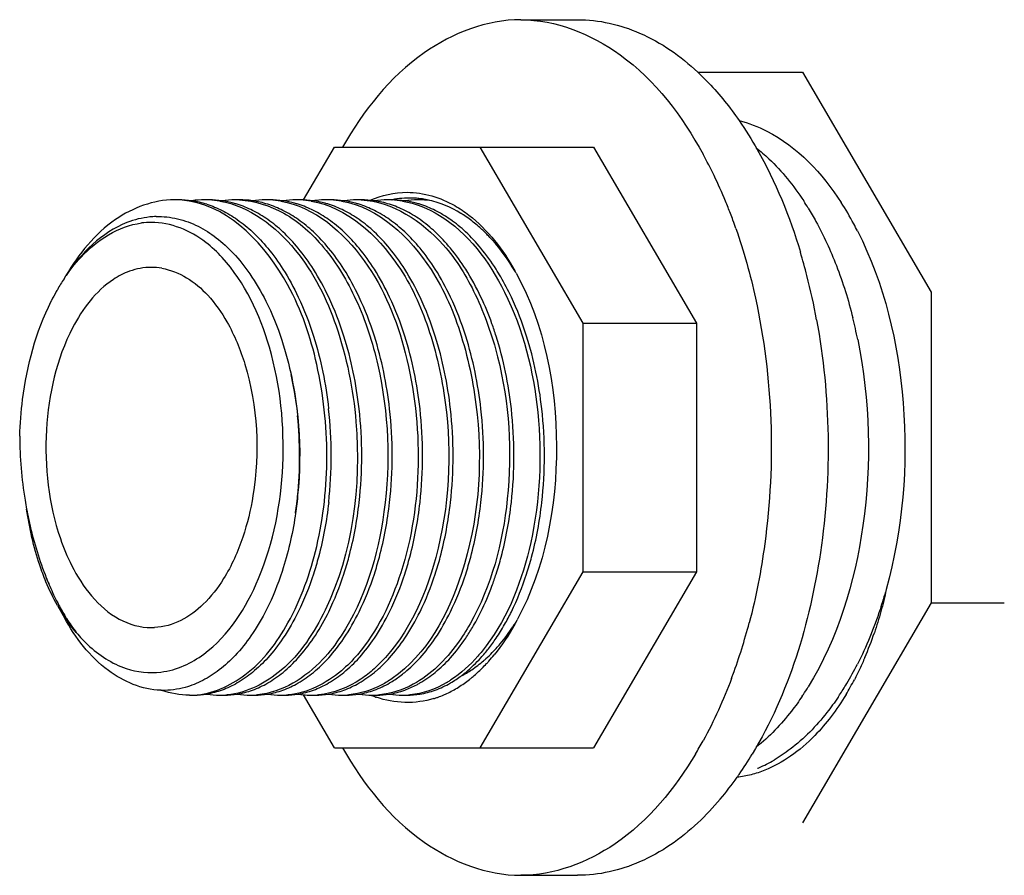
# Model space of a CAD drawing. Header units: millimetres. Extents: x 0 to 297, y 0 to 210.
# Tile 22 of 27: x 196.509 to 197.034, y 176.586 to 177.042. Entities that reach past the tile are written whole.
import ezdxf

# ---------------------------------------------------------------- set-up
doc = ezdxf.new("R2010")
doc.units = ezdxf.units.MM
doc.header["$LTSCALE"] = 16.335
doc.layers.get('0').update_dxf_attribs({"linetype": 'CONTINUOUS'})
doc.layers.add('AXES_REF', color=7, linetype='CONTINUOUS')

msp = doc.modelspace()

# ---------------------------------------------------------------- linework, layer by layer
at = {"color": 7, "linetype": 'Continuous'}
for p, q in [((196.8704973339, 177.0141068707), (196.9263172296, 177.0141067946)), ((196.9263172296, 177.0141067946), (196.9948615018, 176.8969494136)), ((196.660451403, 176.946032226), (196.6768768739, 176.9741069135)), ((196.6768768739, 176.9741069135), (196.8149797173, 176.9741068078)), ((196.7544259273, 176.9741068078), (196.809261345, 176.880380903)), ((196.8149797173, 176.9741068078), (196.8698151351, 176.880380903)), ((196.7074731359, 176.9461083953), (196.7076320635, 176.9461399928)), ((196.7074758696, 176.9460695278), (196.7076348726, 176.946099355)), ((196.7444877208, 176.9387812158), (196.7443363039, 176.9388826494)), ((196.7444892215, 176.9387881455), (196.7443363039, 176.9388826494)), ((196.7456062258, 176.9380319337), (196.7455544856, 176.9380665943)), ((196.7456156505, 176.9380734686), (196.7455636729, 176.938107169)), ((196.9948615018, 176.8969494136), (196.9948614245, 176.7312639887)), ((196.809261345, 176.880380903), (196.8092612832, 176.7478325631)), ((196.809261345, 176.880380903), (196.8698151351, 176.880380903)), ((196.8698151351, 176.880380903), (196.8698150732, 176.7478325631)), ((196.8092612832, 176.7478325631), (196.7544257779, 176.6541068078)), ((196.8092612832, 176.7478325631), (196.8698150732, 176.7478325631)), ((196.8698150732, 176.7478325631), (196.814979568, 176.6541068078)), ((196.9948614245, 176.7312639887), (196.9263170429, 176.6141067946)), ((196.9948614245, 176.7312639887), (197.0337888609, 176.7312639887)), ((196.5293423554, 176.7299635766), (196.5330474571, 176.7233662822)), ((196.6768767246, 176.6541069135), (196.660365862, 176.6823276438)), ((196.6768767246, 176.6541069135), (196.814979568, 176.6541068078))]:
    msp.add_line(p, q, dxfattribs=at)
for centre, radius, start, end in [((196.5915728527, 176.8978502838), 0.04825645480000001, 87.20206831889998, 90.0032447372), ((196.5915704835, 176.8977984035), 0.0483083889, 86.42941120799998, 87.2022653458), ((196.5939099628, 176.8974176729), 0.0486891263, 81.6425770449, 89.97589545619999), ((196.5915186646, 176.8971739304), 0.0489348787, 80.46641108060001, 86.41439231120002), ((196.6078086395, 176.897478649), 0.0486282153, 90.0220219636, 98.06716998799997), ((196.6077888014, 176.8979240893), 0.0481827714, 87.1951106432, 89.9986354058), ((196.607735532, 176.8971328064), 0.0489757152, 80.4033900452, 87.178165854), ((196.610130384, 176.8974709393), 0.0486359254, 81.81513981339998, 89.976567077), ((196.6240295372, 176.8974594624), 0.0486474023, 90.02334712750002, 98.24866495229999), ((196.6240085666, 176.8979240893), 0.0481827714, 87.1951106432, 89.9986354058), ((196.626350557, 176.8974779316), 0.048628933, 81.87917371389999, 89.97704425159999), ((196.6402495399, 176.8974486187), 0.0486582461, 90.0236215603, 98.31093438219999), ((196.6402283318, 176.8979240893), 0.0481827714, 87.1951106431, 89.9986354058), ((196.6401750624, 176.8971328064), 0.0489757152, 80.4033900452, 87.1781658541), ((196.6425699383, 176.8974713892), 0.0486354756, 81.8173740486, 89.9765950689), ((196.6564690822, 176.8974592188), 0.0486476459, 90.02336415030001, 98.25095232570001), ((196.656448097, 176.8979240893), 0.0481827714, 87.1951106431, 89.9986354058), ((196.6563948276, 176.8971328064), 0.0489757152, 80.40339004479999, 87.17816585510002), ((196.658789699, 176.8974718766), 0.0486349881, 81.81889853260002, 89.9765894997), ((196.6726788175, 176.8976505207), 0.04845634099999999, 90.01159683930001, 96.30360376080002), ((196.6726678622, 176.8979240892), 0.04818277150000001, 87.195110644, 89.9986354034), ((196.6726145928, 176.8971328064), 0.0489757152, 80.4033900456, 87.1781658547), ((196.6750094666, 176.8974720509), 0.0486348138, 81.8194980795, 89.9765922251), ((196.6889086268, 176.8974589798), 0.0486478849, 90.02338085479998, 98.25319595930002), ((196.6888876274, 176.8979240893), 0.0481827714, 87.19511064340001, 89.9986354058), ((196.6912293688, 176.8974743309), 0.0486325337, 81.84084094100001, 89.976752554), ((196.7051283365, 176.8974547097), 0.048652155, 90.0233134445, 98.27366088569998), ((196.7051073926, 176.8979240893), 0.0481827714, 87.1951106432, 89.9986354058), ((196.7050541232, 176.8971328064), 0.0489757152, 80.4033900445, 87.17816585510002), ((196.7074490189, 176.8974710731), 0.0486357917, 81.8162402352, 89.97661857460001), ((196.716968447, 176.8988830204), 0.0481704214, 88.60742138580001, 101.1757903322), ((196.7213481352, 176.897459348), 0.0486475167, 90.0233551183, 98.2497389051), ((196.7169280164, 176.8995345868), 0.0475200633, 84.6239679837, 88.5395955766), ((196.7213271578, 176.8979240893), 0.0481827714, 87.19511064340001, 89.9986354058), ((196.7168720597, 176.8989356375), 0.0481216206, 81.7705599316, 84.6244514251), ((196.7212809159, 176.8972081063), 0.0489001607, 81.03495370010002, 87.18204649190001), ((196.7236851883, 176.8978400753), 0.0482667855, 85.91793980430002, 89.9959126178), ((196.7167394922, 176.8980506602), 0.0490164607, 77.7729863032, 81.7652660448), ((196.5935415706, 176.8952334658), 0.0509037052, 72.31982277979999, 81.58966357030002), ((196.6098609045, 176.8957039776), 0.0504232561, 74.65701967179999, 81.7978945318), ((196.6094112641, 176.8939996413), 0.0521858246, 72.4572808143, 74.6760648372), ((196.6259887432, 176.8952448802), 0.0508907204, 72.3675948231, 81.83105174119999), ((196.6422983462, 176.89569321), 0.0504342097, 74.5979278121, 81.7994914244), ((196.6418434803, 176.8939751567), 0.0522113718, 72.40854728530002, 74.6174279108), ((196.6727468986, 176.8969908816), 0.0491194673, 96.2980552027, 98.24118477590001), ((196.6585164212, 176.8956843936), 0.05044317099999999, 74.5557414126, 81.80057332), ((196.6580606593, 176.8939663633), 0.05222053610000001, 72.40927890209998, 74.5757194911), ((196.6747354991, 176.8956808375), 0.0504467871, 74.5379457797, 81.800980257), ((196.6742804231, 176.8939664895), 0.0522204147, 72.4237240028, 74.5581778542), ((196.6908664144, 176.8952397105), 0.0508960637, 72.3693743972, 81.7934072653), ((196.7071782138, 176.895697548), 0.0504298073, 74.6171426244, 81.7985288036), ((196.706723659, 176.8939790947), 0.0522072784, 72.40919754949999, 74.63643581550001), ((196.5831083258, 176.8929855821), 0.044205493, 91.57521658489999, 95.8670679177), ((196.7026464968, 176.8846461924), 0.0624106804, 57.6503123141, 63.3673621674), ((196.6999474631, 176.8803128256), 0.0675157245, 54.9340090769, 57.68305385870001), ((196.7105989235, 176.8841275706), 0.06431431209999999, 57.067252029, 58.200525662), ((196.7089573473, 176.8816313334), 0.06730190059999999, 53.79552388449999, 56.99689276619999), ((196.7049240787, 176.8762153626), 0.0740544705, 48.1137796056, 53.75261679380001), ((196.5794181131, 176.8927664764), 0.0413403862, 90.0176831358, 97.44527823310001), ((196.6991979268, 176.8697801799), 0.0826683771, 44.1276600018, 48.1370060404), ((196.6942202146, 176.8649071), 0.0896342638, 41.8439036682, 44.14815994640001), ((196.6232990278, 176.8442598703), 0.1083579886, 146.5540580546, 150.1391988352), ((196.6563460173, 176.8414015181), 0.1263869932, 30.2204130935, 32.3913977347), ((196.6445507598, 176.8346718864), 0.1399664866, 25.2074296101, 30.1705387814), ((196.6571760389, 176.8432061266), 0.1329022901, 28.6949697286, 29.3199653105), ((196.63410891, 176.8380822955), 0.1208090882, 150.6986510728, 153.2760363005), ((196.6292469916, 176.8407748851), 0.1152514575, 150.1089472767, 150.6830689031), ((196.6088786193, 176.8255397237), 0.161455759, 19.7444137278, 25.2092460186), ((196.6384957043, 176.8358343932), 0.1257381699, 153.2600512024, 153.460414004), ((196.5932364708, 176.8197484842), 0.1781347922, 17.5671149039, 19.7979539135), ((196.4441507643, 176.8093097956), 0.2142258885, 354.2965194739, 5.820454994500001), ((196.4517395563, 176.8097472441), 0.2235211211, 353.6060380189, 6.429460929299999), ((196.4679460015, 176.8097471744), 0.2235343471, 353.6122033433, 6.4181861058), ((196.4841618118, 176.8097471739), 0.2235382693, 353.6133624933, 6.4147945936), ((196.5003778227, 176.8097472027), 0.2235419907, 353.6130954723, 6.4105463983), ((196.5166070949, 176.8097475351), 0.2235325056, 353.5891490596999, 6.384734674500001), ((196.5328152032, 176.8097472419), 0.223544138, 353.6131809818, 6.410072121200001), ((196.5490378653, 176.8097471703), 0.2235412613, 353.6128496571, 6.4111697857), ((196.5652637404, 176.8097471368), 0.2235351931, 353.6110490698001, 6.413977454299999), ((196.8627091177, 176.8459223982), 0.3556785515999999, 189.6941593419, 190.4850253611), ((196.6070349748, 176.7973322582), 0.1640605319, 339.6502799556, 342.0104561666), ((196.8072454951, 176.8602645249), 0.3064550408, 202.5092578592, 203.0783095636), ((196.6447336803, 176.7907970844), 0.1297187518, 202.9877027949, 207.332727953), ((196.6366690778, 176.7867366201), 0.1206901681, 207.3782004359, 207.8785849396), ((196.6136263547, 176.7771927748), 0.09661468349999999, 209.2644476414, 213.7531051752), ((196.6305711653, 176.7834375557), 0.1137573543, 207.8459493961, 211.6361282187), ((196.5551061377, 176.7850283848), 0.1323810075, 333.113279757, 333.7748277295), ((196.6423980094, 176.7818693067), 0.125429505, 329.4644075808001, 333.8252313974), ((196.6571969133, 176.7826087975), 0.1270308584, 330.3358485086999, 333.8022947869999), ((196.6071670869, 176.7729783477), 0.0889026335, 213.8077741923, 214.4410592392), ((196.6247979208, 176.7799548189), 0.1070152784, 211.6698632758, 212.133568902), ((196.6178854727, 176.7754790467), 0.09878117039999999, 212.067773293, 217.4158563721), ((196.6792118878, 176.7794720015), 0.1109753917, 327.5941115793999, 328.4798851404), ((196.6561974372, 176.7855411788), 0.1340168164, 330.6860108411, 331.8179128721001), ((196.6544071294, 176.7748253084), 0.1115070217, 325.9977783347, 329.446719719), ((196.6693082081, 176.7756718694), 0.1130736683, 326.0198001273, 330.3529353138), ((196.6823951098, 176.777437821), 0.107197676, 326.6533486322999, 327.0354539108), ((196.6811546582, 176.7782413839), 0.1086756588, 327.0358541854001, 327.5929622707), ((196.7881445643, 176.7754779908), 0.1863742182, 336.8537637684, 341.1788409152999), ((196.5946944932, 176.7714077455), 0.1053127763, 325.7242862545, 325.9674291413), ((196.6804328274, 176.7681965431), 0.099670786, 322.0420536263, 326.0089641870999), ((196.6889197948, 176.7615773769), 0.088907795, 317.9789615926, 322.0412642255), ((196.7078870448, 176.7567582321), 0.07430629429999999, 312.040429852, 315.6205566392), ((196.702049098, 176.7624385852), 0.0824516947, 315.6366907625, 319.9936520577), ((196.6275060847, 176.7585331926), 0.08429560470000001, 317.9342068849, 318.265990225), ((196.7109511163, 176.7534036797), 0.0697630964, 310.6571072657, 312.0164404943), ((196.6917312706, 176.7606419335), 0.0905264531, 317.0027250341, 318.1922863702), ((196.6881036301, 176.7638557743), 0.095372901, 318.2059544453, 320.8462584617), ((196.6547578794, 176.7472534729), 0.0685051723, 309.3497317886, 310.7113834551), ((196.6743300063, 176.7430588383), 0.0631359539, 303.3890694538, 309.4079393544), ((196.7052909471, 176.744952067), 0.0655374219, 306.8388612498, 309.3515457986), ((196.7188712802, 176.742892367), 0.0565877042, 300.0851565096, 303.4254819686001), ((196.699958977, 176.7523944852), 0.0788724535, 311.8730214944, 312.3671009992), ((196.696346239, 176.7562564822), 0.0841604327, 312.4125290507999, 317.0437209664), ((196.6776507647, 176.7381130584), 0.0571789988, 300.0287318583, 303.338057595), ((196.7078353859, 176.7379293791), 0.0569672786, 300.4673032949, 302.4594496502), ((196.707019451, 176.7392230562), 0.0584967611, 302.4537126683, 303.1272144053), ((196.7099824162, 176.7382918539), 0.0573877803, 300.0283355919, 303.7097186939), ((196.7076587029, 176.7417817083), 0.061580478, 303.7061695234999, 306.8443201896), ((196.7072254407, 176.7434381), 0.0673346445, 302.0941840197, 308.2013463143), ((196.7205380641, 176.7400207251), 0.0532673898, 296.8355127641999, 300.0822293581), ((196.7038387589, 176.7478579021), 0.0729023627, 308.144817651, 309.5530302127), ((196.7017091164, 176.7504216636), 0.0762352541, 309.5601301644, 311.8832606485), ((196.8194307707, 176.7606670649), 0.1517359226, 328.9755584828, 332.3979163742), ((196.5858832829, 176.727162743), 0.0424787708, 267.9534608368, 268.8036527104), ((196.6952545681, 176.7357416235), 0.05443325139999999, 297.9247059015, 300.0132366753), ((196.7112700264, 176.7369926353), 0.0597252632, 295.3466027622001, 302.0923432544), ((196.5996787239, 176.7242617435), 0.0421548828, 270.001657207, 273.2051886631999), ((196.6020153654, 176.7247674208), 0.0426605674, 270.0334475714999, 279.3225996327), ((196.6159251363, 176.7247846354), 0.0426777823, 260.5554943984, 269.9658624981), ((196.6158985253, 176.7242719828), 0.0421651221, 270.0016076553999, 273.2048095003), ((196.6158821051, 176.7245759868), 0.0424695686, 273.2039988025, 275.3017651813), ((196.618235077, 176.7247707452), 0.0426638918, 270.0335169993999, 279.3453243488), ((196.6321448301, 176.7247815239), 0.0426746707, 260.5782129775, 269.9659558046), ((196.6321182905, 176.7242719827), 0.0421651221, 270.0016076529, 273.2048095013), ((196.6321018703, 176.7245759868), 0.0424695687, 273.2039988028, 275.3017651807), ((196.6344549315, 176.7247695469), 0.04266269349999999, 270.0333979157, 279.3330378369), ((196.6483645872, 176.7247834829), 0.0426766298, 260.5664628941, 269.9659682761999), ((196.6483380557, 176.7242719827), 0.0421651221, 270.001607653, 273.2048095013), ((196.6483216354, 176.7245759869), 0.0424695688, 273.2039988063, 275.3017651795), ((196.6506746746, 176.7247699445), 0.0426630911, 270.0334273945, 279.3354560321), ((196.6646354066, 176.7251473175), 0.04304391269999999, 260.5812934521, 264.3069149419), ((196.6645657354, 176.7244466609), 0.04233980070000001, 264.3066749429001, 269.9908907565), ((196.6645578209, 176.7242719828), 0.0421651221, 270.0016076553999, 273.2048095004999), ((196.6645414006, 176.7245759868), 0.0424695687, 273.2039988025, 275.3017651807), ((196.666894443, 176.7247702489), 0.0426633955, 270.0334228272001, 279.3372739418), ((196.680804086, 176.7247830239), 0.0426761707, 260.5708340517, 269.9660103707), ((196.6807775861, 176.7242719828), 0.0421651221, 270.0016076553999, 273.2048095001), ((196.6807611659, 176.7245759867), 0.0424695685, 273.2039987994, 275.3017651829), ((196.6831149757, 176.7247596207), 0.04265276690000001, 270.0324001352, 279.2351104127), ((196.6970236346, 176.7247976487), 0.0426907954, 260.4726481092, 269.9663126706), ((196.7176890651, 176.7321072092), 0.05430629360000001, 247.1253400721, 247.5344018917), ((196.7173408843, 176.7312519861), 0.0533829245, 247.5289836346, 249.8608618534), ((196.6969973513, 176.7242719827), 0.042165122, 270.0016076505, 273.2048095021), ((196.7170508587, 176.7304756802), 0.0525542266, 249.8663241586, 250.1284753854), ((196.696980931, 176.7245759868), 0.0424695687, 273.2039988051, 275.3017651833), ((196.6993340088, 176.7247693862), 0.0426625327, 270.0333758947, 279.3325268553), ((196.7132436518, 176.724783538), 0.0426766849, 260.565938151, 269.9659632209), ((196.7132171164, 176.7242719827), 0.0421651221, 270.001607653, 273.2048095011), ((196.7132006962, 176.7245759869), 0.0424695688, 273.2039988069, 275.3017651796), ((196.7155537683, 176.7247688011), 0.04266194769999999, 270.0333839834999, 279.3294982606), ((196.7146913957, 176.7291955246), 0.0512008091, 287.3142233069, 288.1127037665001), ((196.7144638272, 176.7298839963), 0.0519259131, 288.1151916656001, 289.9441031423), ((196.713896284, 176.7314221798), 0.05356543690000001, 289.953543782, 293.4030341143), ((196.7131237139, 176.7332247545), 0.0555265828, 293.3958494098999, 295.2823817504)]:
    msp.add_arc(centre, radius, start, end, dxfattribs=at)
at = {"color": 9, "linetype": 'Continuous'}
for centre, radius, start, end in [((196.4729945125, 176.8080973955), 0.1854928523, 351.011473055, 351.1325086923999), ((196.6466430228, 176.7935182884), 0.1325510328, 201.7329870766, 203.7537556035)]:
    msp.add_arc(centre, radius, start, end, dxfattribs=at)
at = {"color": 7, "linetype": 'Continuous'}
for points, knots in [([(196.5915701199, 176.9461067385), (196.5805861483, 176.9461061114), (196.5562152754, 176.9368530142), (196.5406781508, 176.9171870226), (196.5339132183, 176.9057490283)], [0, 0, 0, 0, 0.4525224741, 1, 1, 1, 1]), ([(196.6263663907, 176.946049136), (196.6345475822, 176.9456485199), (196.6519740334, 176.940009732), (196.6733771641, 176.9204107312), (196.6901506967, 176.8921511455), (196.705335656, 176.8449805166), (196.7078437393, 176.7823456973), (196.6932334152, 176.7332619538), (196.680464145, 176.7137543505)], [0, 0, 0, 0, 0.0909219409, 0.1947196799, 0.3157830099, 0.4519029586, 0.7411953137, 1, 1, 1, 1]), ([(196.6912454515, 176.946049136), (196.7078307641, 176.9452369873), (196.7335103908, 176.9282108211), (196.7535206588, 176.8950225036), (196.7693808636, 176.8497335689), (196.7731267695, 176.7886155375), (196.7605994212, 176.7402315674), (196.7491887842, 176.7200727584)], [0, 0, 0, 0, 0.1901613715, 0.3101465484, 0.4451593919, 0.7347252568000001, 1, 1, 1, 1]), ([(196.6020356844, 176.6821728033), (196.611773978, 176.6827177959), (196.6330338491, 176.6922235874), (196.6552105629, 176.7219852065), (196.6696198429, 176.7626037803), (196.6746821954, 176.8096885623), (196.6693408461, 176.8576410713), (196.6524554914, 176.9086100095), (196.6222153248, 176.9416432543), (196.5996235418, 176.9454329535)], [0, 0, 0, 0, 0.0913416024, 0.2035833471, 0.3395132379, 0.4907210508, 0.6439075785, 0.7854724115, 1, 1, 1, 1]), ([(196.6159002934, 176.9454231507), (196.6316451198, 176.9427646), (196.6590646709, 176.9216860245), (196.6804717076, 176.8775456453), (196.6936017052, 176.8118955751), (196.6866870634, 176.7579535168), (196.6719536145, 176.7274590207)], [0, 0, 0, 0, 0.1934108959, 0.3787911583, 0.5897787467, 1, 1, 1, 1]), ([(196.6483398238, 176.9454231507), (196.6663126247, 176.9423884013), (196.6969635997, 176.9156577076), (196.7175174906, 176.8632737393), (196.7241038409, 176.8054728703), (196.7158568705, 176.749649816), (196.699878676, 176.716178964), (196.6891397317, 176.7036645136)], [0, 0, 0, 0, 0.1980177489, 0.3922400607, 0.6093635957, 0.8208497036, 1, 1, 1, 1]), ([(196.664559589, 176.9454231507), (196.683464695, 176.9422309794), (196.7100387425, 176.9179845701), (196.7284481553, 176.8771595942), (196.7403010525, 176.8243785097), (196.7370603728, 176.7598768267), (196.714905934, 176.7112533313), (196.6980989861, 176.6962200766)], [0, 0, 0, 0, 0.2012699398, 0.3305863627, 0.4735198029, 0.7632832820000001, 1, 1, 1, 1]), ([(196.6807793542, 176.9454231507), (196.7005003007, 176.9420932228), (196.7279428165, 176.9159765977), (196.7461429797, 176.8728656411), (196.7569809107, 176.8177123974), (196.7518810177, 176.7522218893), (196.7260885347, 176.7036050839), (196.7076677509, 176.6909830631)], [0, 0, 0, 0, 0.2042579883, 0.3364021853, 0.4819238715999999, 0.7719444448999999, 1, 1, 1, 1]), ([(196.5785896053, 176.9369595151), (196.5744353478, 176.9365329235), (196.5562069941, 176.9319925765), (196.5419021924, 176.917663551), (196.5339262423, 176.905729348)], [0, 0, 0, 0, 0.2253670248, 1, 1, 1, 1]), ([(196.732944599, 176.9378294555), (196.7481507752, 176.9284963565), (196.773338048, 176.8942941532), (196.7885789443, 176.8322015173), (196.7856557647, 176.7661347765), (196.7697835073, 176.7243370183), (196.7577601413, 176.7083280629)], [0, 0, 0, 0, 0.2144743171, 0.4809680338, 0.7593292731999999, 1, 1, 1, 1]), ([(196.5328844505, 176.9039813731), (196.535601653, 176.9080900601), (196.5459334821, 176.9217183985), (196.5618806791, 176.9321687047), (196.5740612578, 176.9337583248)], [0, 0, 0, 0, 0.2862270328, 1, 1, 1, 1]), ([(196.6171565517, 176.9152821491), (196.6144678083, 176.9182132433), (196.6041557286, 176.9280327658), (196.5897101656, 176.9341068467), (196.5794053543, 176.9341068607)], [0, 0, 0, 0, 0.2784922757, 1, 1, 1, 1]), ([(196.6072853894, 176.7039744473), (196.6206271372, 176.7138410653), (196.6415047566, 176.7470844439), (196.6524087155, 176.8050092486), (196.6464391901, 176.865090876), (196.629306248, 176.9020373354), (196.6171565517, 176.9152821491)], [0, 0, 0, 0, 0.2176240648, 0.487082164, 0.7642830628, 1, 1, 1, 1]), ([(196.7737563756, 176.9070186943), (196.7889069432, 176.8793409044), (196.8013498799, 176.8147456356), (196.7892685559, 176.7501320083), (196.7743267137, 176.7222483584)], [0, 0, 0, 0, 0.4993542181, 1, 1, 1, 1]), ([(196.5092879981, 176.8201855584), (196.5094812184, 176.8266967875), (196.5113921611, 176.8512897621), (196.5178885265, 176.8757611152), (196.526007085, 176.8920162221)], [0, 0, 0, 0, 0.263901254, 1, 1, 1, 1]), ([(196.657316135, 176.7880199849), (196.6569667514, 176.7845351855), (196.6552682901, 176.771035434), (196.6522042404, 176.7576924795), (196.6490618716, 176.7480899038)], [0, 0, 0, 0, 0.2574076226, 1, 1, 1, 1]), ([(196.6738703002, 176.7848549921), (196.6727627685, 176.7750441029), (196.6704118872, 176.7621653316), (196.6667323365, 176.7496664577), (196.6657582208, 176.746668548)], [0, 0, 0, 0, 0.7579960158, 1, 1, 1, 1]), ([(196.6819767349, 176.746664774), (196.6829515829, 176.7496647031), (196.6866337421, 176.7621719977), (196.6889853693, 176.775059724), (196.6900925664, 176.7848773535)], [0, 0, 0, 0, 0.2420051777, 1, 1, 1, 1]), ([(196.6981956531, 176.7466621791), (196.6991707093, 176.749662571), (196.7028536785, 176.7621719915), (196.7052055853, 176.7750620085), (196.7063127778, 176.784881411)], [0, 0, 0, 0, 0.2420018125, 1, 1, 1, 1]), ([(196.7144140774, 176.7466580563), (196.7153892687, 176.7496585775), (196.7190728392, 176.7621688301), (196.7214250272, 176.7750597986), (196.7225323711, 176.7848799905)], [0, 0, 0, 0, 0.2419965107, 1, 1, 1, 1]), ([(196.7306336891, 176.7466575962), (196.7316066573, 176.7496512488), (196.7352824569, 176.762132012), (196.7376328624, 176.7749919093), (196.7387418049, 176.784788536)], [0, 0, 0, 0, 0.2420081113, 1, 1, 1, 1]), ([(196.7468449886, 176.7466315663), (196.7478213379, 176.7496339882), (196.7515092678, 176.7621526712), (196.7538637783, 176.7750528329), (196.7549719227, 176.7848801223)], [0, 0, 0, 0, 0.2419898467, 1, 1, 1, 1]), ([(196.7630750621, 176.7466632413), (196.7640500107, 176.7496633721), (196.7677325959, 176.762171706), (196.7700843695, 176.7750605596), (196.7711915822, 176.7848790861)], [0, 0, 0, 0, 0.2420015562, 1, 1, 1, 1]), ([(196.7792958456, 176.7466663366), (196.78027051, 176.7496657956), (196.7839519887, 176.7621711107), (196.7863033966, 176.7750567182), (196.7874106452, 176.7848727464)], [0, 0, 0, 0, 0.2420053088, 1, 1, 1, 1]), ([(196.5232609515, 176.7425672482), (196.5220518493, 176.7454926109), (196.5174028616, 176.7580089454), (196.5144367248, 176.7711210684), (196.5129627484, 176.7811926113)], [0, 0, 0, 0, 0.2372103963, 1, 1, 1, 1]), ([(196.5129695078, 176.781196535), (196.5135994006, 176.7778146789), (196.516299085, 176.7647937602), (196.5203706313, 176.7520527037), (196.5241369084, 176.7429435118)], [0, 0, 0, 0, 0.2587041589, 1, 1, 1, 1]), ([(196.9709024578, 176.7383822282), (196.9700632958, 176.7344506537), (196.9681728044, 176.7267059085), (196.9658285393, 176.719086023), (196.9645533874, 176.7153508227)], [0, 0, 0, 0, 0.5045983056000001, 1, 1, 1, 1]), ([(196.6719536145, 176.7274590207), (196.6662054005, 176.7155616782), (196.6529737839, 176.6950683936), (196.6303049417, 176.6832621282), (196.6198063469, 176.6822881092)], [0, 0, 0, 0, 0.5561841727, 1, 1, 1, 1]), ([(196.5843663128, 176.6847110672), (196.5744400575, 176.6850657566), (196.5526120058, 176.6944462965), (196.5390202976, 176.712730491), (196.5330474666, 176.7233662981)], [0, 0, 0, 0, 0.4488139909, 1, 1, 1, 1]), ([(196.5394288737, 176.7154600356), (196.5413598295, 176.7131739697), (196.5488594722, 176.7051676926), (196.5584057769, 176.6988414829), (196.5659913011, 176.6963179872)], [0, 0, 0, 0, 0.2723691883, 1, 1, 1, 1]), ([(196.7491887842, 176.7200727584), (196.7471552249, 176.7164801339), (196.7392275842, 176.7039747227), (196.7282601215, 176.6929978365), (196.7188398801, 176.6878897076)], [0, 0, 0, 0, 0.2781024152, 1, 1, 1, 1]), ([(196.680464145, 176.7137543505), (196.6775437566, 176.7092928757), (196.6665265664, 176.6946329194), (196.6491079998, 176.6835017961), (196.6360261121, 176.6822881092)], [0, 0, 0, 0, 0.2886948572, 1, 1, 1, 1]), ([(196.7577601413, 176.7083280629), (196.7563642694, 176.7064694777), (196.7508877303, 176.6996955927), (196.7443393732, 176.6937264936), (196.7389879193, 176.6902344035)], [0, 0, 0, 0, 0.2667286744, 1, 1, 1, 1]), ([(196.6891397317, 176.7036645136), (196.6865208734, 176.7006126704), (196.676500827, 176.6903339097), (196.6625823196, 176.6832470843), (196.6522458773, 176.6822881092)], [0, 0, 0, 0, 0.2792237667, 1, 1, 1, 1]), ([(196.9595165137, 176.7022181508), (196.9586477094, 176.7001889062), (196.9568514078, 176.6961996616), (196.9549018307, 176.6922829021), (196.9538971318, 176.6903635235)], [0, 0, 0, 0, 0.5046841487, 1, 1, 1, 1]), ([(196.6980989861, 176.6962200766), (196.6958764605, 176.6942321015), (196.6872531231, 176.6873962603), (196.676466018, 176.6830303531), (196.6684656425, 176.6822881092)], [0, 0, 0, 0, 0.2706718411, 1, 1, 1, 1]), ([(196.7076677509, 176.6909830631), (196.7058756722, 176.6897551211), (196.6988449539, 176.6854605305), (196.6907267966, 176.6828486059), (196.6846854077, 176.6822881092)], [0, 0, 0, 0, 0.2636506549, 1, 1, 1, 1]), ([(196.9494604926, 176.6824618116), (196.94701949, 176.6784079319), (196.9418950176, 176.670765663), (196.9359130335, 176.6637644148), (196.9328044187, 176.660580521)], [0, 0, 0, 0, 0.5153710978, 1, 1, 1, 1]), ([(196.9328044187, 176.660580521), (196.928856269, 176.656536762), (196.9206200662, 176.6493997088), (196.9110727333, 176.6440681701), (196.9062711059, 176.6421287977)], [0, 0, 0, 0, 0.5218394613, 1, 1, 1, 1]), ([(196.9062711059, 176.6421287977), (196.9050595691, 176.6416394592), (196.9026267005, 176.6407457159), (196.9001390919, 176.6400172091), (196.8988957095, 176.6397002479)], [0, 0, 0, 0, 0.504533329, 1, 1, 1, 1]), ([(196.8988957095, 176.6397002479), (196.8976654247, 176.6393866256), (196.8951985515, 176.6388487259), (196.8926986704, 176.6384928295), (196.8914525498, 176.6383636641)], [0, 0, 0, 0, 0.5033366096, 1, 1, 1, 1])]:
    msp.add_open_spline(points, degree=3, knots=knots, dxfattribs=at)
for points in [[(196.6959485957, 176.9458713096), (196.7021045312, 176.9485603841), (196.7089337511, 176.95010687), (196.7156513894, 176.9501068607)], [(196.7156513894, 176.9501068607), (196.7244449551, 176.9501068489), (196.7334333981, 176.9473777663), (196.7410539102, 176.9429897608)], [(196.7443363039, 176.9388826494), (196.7390541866, 176.942136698), (196.7331839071, 176.9446420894), (196.7271204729, 176.9459552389)], [(196.6090012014, 176.9437328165), (196.611761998, 176.9428553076), (196.6144576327, 176.9417474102), (196.6170491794, 176.9404528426)], [(196.633303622, 176.9404355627), (196.6306764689, 176.9417501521), (196.6279420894, 176.9428731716), (196.6251409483, 176.9437584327)], [(196.6495239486, 176.9404352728), (196.6469101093, 176.9417432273), (196.6441901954, 176.9428615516), (196.6414039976, 176.9437447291)], [(196.6657443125, 176.9404349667), (196.6631301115, 176.9417431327), (196.6604098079, 176.9428616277), (196.6576232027, 176.9437449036)], [(196.6819527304, 176.9404406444), (196.6793418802, 176.9417464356), (196.6766252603, 176.942863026), (196.6738425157, 176.9437450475)], [(196.6981851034, 176.9404343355), (196.6955664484, 176.9417448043), (196.6928413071, 176.9428649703), (196.6900496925, 176.9437490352)], [(196.7144048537, 176.9404343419), (196.711790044, 176.941742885), (196.7090690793, 176.9428616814), (196.7062817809, 176.9437451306)], [(196.7132188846, 176.9454231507), (196.7201661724, 176.9442500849), (196.7269398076, 176.9415150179), (196.732944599, 176.9378294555)], [(196.7306232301, 176.9404350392), (196.7280088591, 176.9417432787), (196.725288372, 176.942861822), (196.7225015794, 176.9437451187)], [(196.7410539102, 176.9429897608), (196.7436702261, 176.9414832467), (196.7461790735, 176.9397781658), (196.7485636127, 176.9379264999)], [(196.5818931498, 176.9371743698), (196.5857391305, 176.9372797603), (196.589628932, 176.9368685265), (196.593374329, 176.9359883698)], [(196.593374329, 176.9359883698), (196.5971484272, 176.9351014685), (196.6008306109, 176.9337289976), (196.6042976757, 176.9319940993)], [(196.6170491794, 176.9404528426), (196.6198805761, 176.9390384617), (196.6226047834, 176.9373932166), (196.6251958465, 176.9355756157)], [(196.6251958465, 176.9355756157), (196.6280470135, 176.9335755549), (196.6307527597, 176.9313563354), (196.6333008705, 176.9289821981)], [(196.6414153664, 176.9355756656), (196.6388349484, 176.937385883), (196.6361224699, 176.939025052), (196.633303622, 176.9404355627)], [(196.6495188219, 176.9289840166), (196.6469711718, 176.9313575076), (196.6442658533, 176.9335759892), (196.6414153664, 176.9355756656)], [(196.6576358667, 176.9355751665), (196.6550554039, 176.937385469), (196.6523428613, 176.9390247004), (196.6495239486, 176.9404352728)], [(196.6657331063, 176.9289891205), (196.6631872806, 176.9313604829), (196.660484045, 176.9335770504), (196.6576358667, 176.9355751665)], [(196.6738403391, 176.9355858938), (196.6712646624, 176.9373918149), (196.668557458, 176.9390272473), (196.6657443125, 176.9404349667)], [(196.6819589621, 176.9289834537), (196.6794068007, 176.9313611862), (196.6766964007, 176.9335833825), (196.6738403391, 176.9355858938)], [(196.6900779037, 176.9355733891), (196.6874934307, 176.9373867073), (196.6847764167, 176.9390284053), (196.6819527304, 176.9404406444)], [(196.6981799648, 176.9289823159), (196.6956327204, 176.9313555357), (196.6929278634, 176.9335738), (196.6900779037, 176.9355733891)], [(196.7062986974, 176.9355726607), (196.7037177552, 176.9373835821), (196.7010046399, 176.9390233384), (196.6981851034, 176.9404343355)], [(196.7144006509, 176.9289814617), (196.7118534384, 176.9313547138), (196.7091486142, 176.9335730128), (196.7062986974, 176.9355726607)], [(196.7225184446, 176.9355726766), (196.7199375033, 176.9373835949), (196.7172243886, 176.9390233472), (196.7144048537, 176.9404343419)], [(196.7306203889, 176.9289814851), (196.7280731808, 176.9313547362), (196.7253683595, 176.9335730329), (196.7225184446, 176.9355726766)], [(196.7468391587, 176.9289824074), (196.7442917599, 176.9313557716), (196.7415867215, 176.9335741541), (196.7387365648, 176.9355738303)], [(196.7485636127, 176.9379264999), (196.7536339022, 176.9339892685), (196.7581937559, 176.929350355), (196.7622349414, 176.9243625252)], [(196.6042976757, 176.9319940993), (196.6077053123, 176.9302889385), (196.6109449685, 176.928218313), (196.6139698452, 176.9259010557)], [(196.6139698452, 176.9259010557), (196.6172182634, 176.9234125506), (196.6202468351, 176.9206199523), (196.6230462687, 176.9176353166)], [(196.6333008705, 176.9289821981), (196.6361938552, 176.9262867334), (196.6388988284, 176.9233796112), (196.6414170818, 176.9203311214)], [(196.6576433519, 176.9203232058), (196.6551226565, 176.9233752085), (196.652415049, 176.9262857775), (196.6495188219, 176.9289840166)], [(196.6738526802, 176.9203358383), (196.6713333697, 176.923385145), (196.6686274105, 176.9262931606), (196.6657331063, 176.9289891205)], [(196.6900723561, 176.9203359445), (196.6875548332, 176.9233830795), (196.6848509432, 176.9262891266), (196.6819589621, 176.9289834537)], [(196.7062919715, 176.9203361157), (196.7037748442, 176.9233827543), (196.701071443, 176.92628838), (196.6981799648, 176.9289823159)], [(196.7225117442, 176.9203360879), (196.7199948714, 176.923382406), (196.7172917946, 176.9262877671), (196.7144006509, 176.9289814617)], [(196.7387315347, 176.920336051), (196.7362146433, 176.9233823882), (196.7335115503, 176.9262877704), (196.7306203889, 176.9289814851)], [(196.7549512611, 176.9203361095), (196.7524340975, 176.9233827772), (196.74973067, 176.9262884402), (196.7468391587, 176.9289824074)], [(196.6414170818, 176.9203311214), (196.6443535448, 176.916776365), (196.6470495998, 176.9130138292), (196.6495209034, 176.9091213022)], [(196.6657568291, 176.9090957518), (196.6632829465, 176.9129945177), (196.6605837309, 176.9167630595), (196.6576433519, 176.9203232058)], [(196.6819765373, 176.9090958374), (196.6794997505, 176.9129991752), (196.6767970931, 176.9167719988), (196.6738526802, 176.9203358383)], [(196.6981961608, 176.9090960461), (196.6957193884, 176.9129993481), (196.6930167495, 176.9167721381), (196.6900723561, 176.9203359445)], [(196.7144155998, 176.9090965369), (196.7119388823, 176.9129997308), (196.7092362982, 176.9167724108), (196.7062919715, 176.9203361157)], [(196.7306351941, 176.909096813), (196.7281585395, 176.9129999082), (196.7254560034, 176.9167724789), (196.7225117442, 176.9203360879)], [(196.7468550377, 176.9090967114), (196.7443783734, 176.9129998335), (196.7416758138, 176.9167724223), (196.7387315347, 176.920336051)], [(196.7630682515, 176.9091070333), (196.7605933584, 176.9130064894), (196.7578929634, 176.9167755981), (196.7549512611, 176.9203361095)], [(196.7729988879, 176.9082724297), (196.7695057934, 176.9140865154), (196.765520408, 176.9196504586), (196.7609946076, 176.9247024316)], [(196.7622349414, 176.9243625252), (196.7663010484, 176.9193439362), (196.7698903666, 176.9139181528), (196.7730533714, 176.9082865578)], [(196.6230462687, 176.9176353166), (196.6262422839, 176.9142278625), (196.6291619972, 176.9105480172), (196.6318205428, 176.9067064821)], [(196.6318205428, 176.9067064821), (196.6350351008, 176.9020615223), (196.6378880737, 176.8971533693), (196.6404167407, 176.8921021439)], [(196.6495209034, 176.9091213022), (196.6525423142, 176.9043623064), (196.6552404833, 176.8993878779), (196.6576468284, 176.8942901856)], [(196.6738694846, 176.8942840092), (196.6714667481, 176.8993747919), (196.6687728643, 176.9043425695), (196.6657568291, 176.9090957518)], [(196.6900894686, 176.8942835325), (196.6876866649, 176.899374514), (196.684992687, 176.9043424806), (196.6819765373, 176.9090958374)], [(196.7063095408, 176.8942828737), (196.7039066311, 176.8993741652), (196.7012124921, 176.9043424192), (196.6981961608, 176.9090960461)], [(196.7225296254, 176.8942821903), (196.7201265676, 176.8993739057), (196.7174321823, 176.9043425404), (196.7144155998, 176.9090965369)], [(196.7387494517, 176.8942820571), (196.7363463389, 176.89937392), (196.7336518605, 176.9043426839), (196.7306351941, 176.909096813)], [(196.7549570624, 176.8943078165), (196.7525570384, 176.8993906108), (196.7498665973, 176.904350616), (196.7468550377, 176.9090967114)], [(196.6576468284, 176.8942901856), (196.6608232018, 176.8875612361), (196.663506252, 176.8805847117), (196.6657524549, 176.8734908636)], [(196.6819674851, 176.8735057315), (196.6797229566, 176.8805922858), (196.6770422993, 176.8875616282), (196.6738694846, 176.8942840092)], [(196.6981858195, 176.8735102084), (196.6959416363, 176.8805950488), (196.6932615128, 176.8875627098), (196.6900894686, 176.8942835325)], [(196.7144030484, 176.8735181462), (196.7121594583, 176.8806000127), (196.7094802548, 176.8875647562), (196.7063095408, 176.8942828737)], [(196.7306253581, 176.8735100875), (196.7283813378, 176.8805945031), (196.725701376, 176.8875617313), (196.7225296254, 176.8942821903)], [(196.7468539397, 176.8734822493), (196.7446081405, 176.8805762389), (196.7419253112, 176.8875528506), (196.7387494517, 176.8942820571)], [(196.7792833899, 176.8735141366), (196.777039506, 176.8805974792), (196.774359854, 176.8875636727), (196.7711884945, 176.8942831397)], [(196.6404167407, 176.8921021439), (196.6437591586, 176.8854253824), (196.6465569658, 176.8784586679), (196.6488805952, 176.8713627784)], [(196.6657524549, 176.8734908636), (196.6697323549, 176.860921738), (196.6723799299, 176.8478785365), (196.6738548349, 176.8347771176)], [(196.6900793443, 176.8347348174), (196.6886048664, 176.8478557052), (196.6859542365, 176.8609185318), (196.6819674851, 176.8735057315)], [(196.7063005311, 176.8347221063), (196.7048261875, 176.8478488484), (196.7021746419, 176.860917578), (196.6981858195, 176.8735102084)], [(196.7225220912, 176.8347060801), (196.7210478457, 176.8478409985), (196.7183948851, 176.8609179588), (196.7144030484, 176.8735181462)], [(196.7387531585, 176.8346052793), (196.7372815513, 176.8477715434), (196.7346259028, 176.8608802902), (196.7306253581, 176.8735100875)], [(196.7549618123, 176.8347045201), (196.7534890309, 176.8478275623), (196.7508395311, 176.8608926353), (196.7468539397, 176.8734822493)], [(196.7711811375, 176.8347083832), (196.769707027, 176.8478409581), (196.7670545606, 176.8609155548), (196.763063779, 176.8735136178)], [(196.787399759, 176.8347185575), (196.7859253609, 176.8478478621), (196.7832732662, 176.8609191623), (196.7792833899, 176.8735141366)], [(196.6488805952, 176.8713627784), (196.6531535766, 176.8583139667), (196.6558780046, 176.8446944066), (196.6572722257, 176.8310347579)], [(196.5092879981, 176.8201855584), (196.5092561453, 176.8087616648), (196.5101728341, 176.7972886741), (196.5121094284, 176.786030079)], [(196.6490618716, 176.7480899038), (196.6467940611, 176.7411598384), (196.6440614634, 176.7343557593), (196.6407904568, 176.727838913)], [(196.6657582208, 176.746668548), (196.6635213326, 176.739784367), (196.660838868, 176.7330209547), (196.6576399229, 176.7265276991)], [(196.6738604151, 176.7265292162), (196.6770583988, 176.733020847), (196.6797402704, 176.7397824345), (196.6819767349, 176.746664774)], [(196.6900802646, 176.7265293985), (196.6932778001, 176.7330201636), (196.6959593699, 176.7397808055), (196.6981956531, 176.7466621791)], [(196.7063000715, 176.7265294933), (196.7094969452, 176.7330189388), (196.7121780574, 176.7397781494), (196.7144140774, 176.7466580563)], [(196.7225197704, 176.7265293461), (196.7257166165, 176.7330186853), (196.7283976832, 176.7397777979), (196.7306336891, 176.7466575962)], [(196.7387394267, 176.7265291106), (196.741932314, 176.7330103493), (196.7446106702, 176.7397606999), (196.7468449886, 176.7466315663)], [(196.7711786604, 176.7265284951), (196.7743770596, 176.7330208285), (196.7770591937, 176.7397832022), (196.7792958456, 176.7466663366)], [(196.5293423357, 176.7299635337), (196.5270581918, 176.7340307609), (196.5250427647, 176.7382562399), (196.5232609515, 176.7425672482)], [(196.7549650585, 176.726541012), (196.7571667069, 176.7310112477), (196.7591221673, 176.7356087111), (196.7608560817, 176.7402803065)], [(196.6407904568, 176.727838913), (196.6383443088, 176.7229654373), (196.6355850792, 176.7182302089), (196.6324744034, 176.7137515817)], [(196.6576399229, 176.7265276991), (196.655245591, 176.7216676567), (196.6525503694, 176.7169386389), (196.6495172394, 176.7124494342)], [(196.6819692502, 176.7124679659), (196.6849976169, 176.7169521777), (196.6876890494, 176.7216754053), (196.6900802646, 176.7265293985)], [(196.6981890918, 176.7124680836), (196.7012174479, 176.7169522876), (196.7039088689, 176.7216755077), (196.7063000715, 176.7265294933)], [(196.7144087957, 176.7124679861), (196.7174371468, 176.7169521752), (196.7201285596, 176.7216753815), (196.7225197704, 176.7265293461)], [(196.7306284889, 176.712467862), (196.7336568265, 176.7169520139), (196.7363482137, 176.7216751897), (196.7387394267, 176.7265291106)], [(196.5394288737, 176.7154600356), (196.5374279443, 176.7177575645), (196.5355714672, 176.7201861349), (196.5338483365, 176.7226987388)], [(196.6657494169, 176.7124678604), (196.6684931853, 176.7165306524), (196.6709599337, 176.7207894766), (196.6731770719, 176.7251619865)], [(196.7730533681, 176.7199271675), (196.7698458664, 176.7142154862), (196.766198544, 176.7087155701), (196.7620609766, 176.703636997)], [(196.7652048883, 176.7094326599), (196.7676297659, 176.7123176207), (196.769872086, 176.7153627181), (196.7719437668, 176.718510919)], [(196.6324744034, 176.7137515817), (196.6299226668, 176.7100776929), (196.6271212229, 176.7065589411), (196.6240553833, 176.7033017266)], [(196.6495172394, 176.7124494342), (196.6470606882, 176.7088135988), (196.6443704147, 176.7053198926), (196.6414308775, 176.7020621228)], [(196.6576305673, 176.702039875), (196.6605829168, 176.7053094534), (196.6632839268, 176.7088171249), (196.6657494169, 176.7124678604)], [(196.673865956, 176.7020571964), (196.676712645, 176.7052115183), (196.6793254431, 176.7085870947), (196.6817183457, 176.7120981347)], [(196.690411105, 176.7024198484), (196.6932306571, 176.7055806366), (196.6958185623, 176.7089579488), (196.6981890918, 176.7124680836)], [(196.7063055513, 176.7020572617), (196.7092518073, 176.7053219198), (196.7119476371, 176.7088236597), (196.7144087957, 176.7124679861)], [(196.722526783, 176.7020588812), (196.7254724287, 176.705323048), (196.7281677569, 176.708824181), (196.7306284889, 176.712467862)], [(196.7387486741, 176.7020612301), (196.7416934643, 176.7053247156), (196.7443880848, 176.708825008), (196.7468482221, 176.7124677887)], [(196.5968359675, 176.6978641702), (196.600531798, 176.6994832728), (196.6040412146, 176.7015752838), (196.6072853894, 176.7039744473)], [(196.6240553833, 176.7033017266), (196.621434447, 176.700517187), (196.6186042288, 176.6979093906), (196.6155737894, 176.6955771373)], [(196.6414308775, 176.7020621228), (196.638918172, 176.6992773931), (196.6362097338, 176.6966520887), (196.6333088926, 176.6942743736)], [(196.6495321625, 176.6942772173), (196.6524239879, 176.6966478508), (196.655124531, 176.6992645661), (196.6576305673, 176.702039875)], [(196.6657524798, 176.6942776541), (196.6686501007, 176.6966530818), (196.6713556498, 176.6992756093), (196.673865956, 176.7020571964)], [(196.6819749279, 176.69427986), (196.6848713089, 176.6966545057), (196.6875757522, 176.6992760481), (196.6900851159, 176.7020565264)], [(196.6994403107, 176.695326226), (196.701869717, 176.6974164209), (196.7041583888, 176.6996780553), (196.7063055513, 176.7020572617)], [(196.7144110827, 176.6942771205), (196.7173095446, 176.6966531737), (196.7200158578, 176.6992764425), (196.722526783, 176.7020588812)], [(196.7306279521, 176.6942747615), (196.7335283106, 176.69665212), (196.736236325, 176.699276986), (196.7387486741, 176.7020612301)], [(196.7468467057, 176.6942739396), (196.749747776, 176.6966517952), (196.7524564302, 176.6992772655), (196.7549693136, 176.7020621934)], [(196.7500427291, 176.6956641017), (196.7522627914, 176.6971284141), (196.7543862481, 176.6987472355), (196.756403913, 176.7004798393)], [(196.5659913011, 176.6963179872), (196.5718733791, 176.6943611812), (196.5783397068, 176.6936585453), (196.5844915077, 176.6944222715)], [(196.5844915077, 176.6944222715), (196.5887307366, 176.694948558), (196.5929231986, 176.6961500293), (196.5968359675, 176.6978641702)], [(196.6155737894, 176.6955771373), (196.6128201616, 176.6934579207), (196.6098805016, 176.6915532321), (196.6067926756, 176.6899598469)], [(196.6333088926, 176.6942743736), (196.6307505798, 176.6921774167), (196.6280273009, 176.6902611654), (196.6251627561, 176.6886069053)], [(196.6413849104, 176.6886082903), (196.644249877, 176.6902629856), (196.6469735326, 176.6921797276), (196.6495321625, 176.6942772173)], [(196.657605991, 176.6886090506), (196.6604706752, 176.690263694), (196.6631940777, 176.6921803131), (196.6657524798, 176.6942776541)], [(196.6738386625, 176.6886165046), (196.6766996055, 176.6902700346), (196.6794195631, 176.6921848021), (196.6819749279, 176.69427986)], [(196.6900474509, 176.6886101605), (196.6929120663, 176.6902649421), (196.6956353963, 176.6921816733), (196.6981937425, 176.6942790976)], [(196.7224820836, 176.6886073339), (196.7253465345, 176.6902615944), (196.7280697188, 176.6921778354), (196.7306279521, 176.6942747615)], [(196.6067926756, 176.6899598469), (196.603787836, 176.6884092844), (196.6006135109, 176.6871413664), (196.5973526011, 176.6862470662)], [(196.5996799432, 176.6821068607), (196.5947092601, 176.6821068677), (196.5896769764, 176.68302441), (196.5849930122, 176.6846881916)], [(196.5973526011, 176.6862470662), (196.5933492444, 176.6851491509), (196.5891466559, 176.6846065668), (196.5849963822, 176.6846932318)], [(196.61705532, 176.6848060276), (196.61442217, 176.6838489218), (196.6116909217, 176.6831232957), (196.6089260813, 176.6826703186)], [(196.6251627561, 176.6886069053), (196.6225780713, 176.687114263), (196.6198604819, 176.6858256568), (196.61705532, 176.6848060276)], [(196.6251630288, 176.6826731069), (196.6279197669, 176.6831258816), (196.630642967, 176.683849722), (196.6332687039, 176.6848037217)], [(196.6332687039, 176.6848037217), (196.6360769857, 176.6858240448), (196.6387975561, 176.6871139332), (196.6413849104, 176.6886082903)], [(196.6413736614, 176.6826716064), (196.6441339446, 176.6831243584), (196.6468606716, 176.6838488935), (196.6494896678, 176.6848041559)], [(196.6494896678, 176.6848041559), (196.6522979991, 176.6858245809), (196.6550186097, 176.6871145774), (196.657605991, 176.6886090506)], [(196.6575952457, 176.6826719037), (196.6603556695, 176.6831247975), (196.6630825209, 176.6838495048), (196.6657116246, 176.6848049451)], [(196.6657116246, 176.6848049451), (196.668523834, 176.6858269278), (196.6712480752, 176.6871192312), (196.6738386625, 176.6886165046)], [(196.6738163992, 176.6826721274), (196.6765841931, 176.6831263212), (196.6793182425, 176.6838538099), (196.6819538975, 176.6848131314)], [(196.6819538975, 176.6848131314), (196.6847541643, 176.685832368), (196.6874670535, 176.6871195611), (196.6900474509, 176.6886101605)], [(196.6899601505, 176.6826597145), (196.6927457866, 176.6831117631), (196.6954977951, 176.6838407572), (196.6981501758, 176.6848046)], [(196.6981501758, 176.6848046), (196.7009580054, 176.685824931), (196.703678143, 176.6871147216), (196.7062650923, 176.6886089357)], [(196.7188398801, 176.6878897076), (196.7133341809, 176.6849042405), (196.7071414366, 176.6828666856), (196.7009051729, 176.6822881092)], [(196.7062523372, 176.6826715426), (196.7090119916, 176.6831241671), (196.7117381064, 176.6838484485), (196.7143665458, 176.6848033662)], [(196.7143665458, 176.6848033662), (196.7165547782, 176.6855983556), (196.7186890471, 176.6865562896), (196.7207462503, 176.6876463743)], [(196.7367204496, 176.688828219), (196.7307848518, 176.6853373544), (196.723981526, 176.6829242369), (196.7171249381, 176.6822881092)], [(196.7224697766, 176.6826711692), (196.7252297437, 176.6831236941), (196.7279561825, 176.6838479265), (196.7305849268, 176.6848028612)], [(196.7305849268, 176.6848028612), (196.7333931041, 176.6858229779), (196.7361135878, 176.6871126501), (196.7387008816, 176.6886067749)], [(196.7299293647, 176.6803147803), (196.7201434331, 176.6772642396), (196.7088270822, 176.6775664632), (196.6991870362, 176.6810506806)]]:
    msp.add_open_spline(points, degree=3, dxfattribs=at)
at = {"color": 9, "linetype": 'Continuous'}
msp.add_open_spline([(196.6562702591, 176.7795037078), (196.6600466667, 176.8037091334), (196.659238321, 176.829064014), (196.6538304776, 176.8529579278)], degree=3, dxfattribs=at)
at = {"layer": 'AXES_REF', "color": 7, "linetype": 'Continuous'}
for p, q in [((196.7762052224, 177.0421068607), (196.8064821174, 177.0421068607)), ((196.7762050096, 176.5861068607), (196.8064819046, 176.5861068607))]:
    msp.add_line(p, q, dxfattribs=at)
for centre, radius, start, end in [((196.6681736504, 176.8575010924), 0.2341660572, 25.7032665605, 28.8390841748), ((196.6471423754, 176.8473883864), 0.2575023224, 22.3587769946, 25.7011734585), ((196.6312323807, 176.8407342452), 0.2747474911, 20.9142365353, 22.3799729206), ((196.7969286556, 176.8602024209), 0.1554568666, 31.6161854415, 33.2682821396), ((196.808989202, 176.8555869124), 0.1641797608, 28.25400068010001, 32.8865965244), ((196.6234496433, 176.8377435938), 0.2830850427, 20.1315647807, 20.9173555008), ((196.6170646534, 176.83540542), 0.2898846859, 19.2209279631, 20.1311212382), ((196.7958913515, 176.8483817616), 0.1791279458, 26.9438522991, 28.300839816), ((196.6178607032, 176.8259919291), 0.3208374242, 14.383830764, 16.7000107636), ((196.5793829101, 176.8768865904), 0.0332202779, 80.3538515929, 89.96130938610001), ((196.5961398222, 176.8205343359), 0.3432332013, 10.3425196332, 14.3655836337), ((196.6978469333, 176.819510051), 0.2630689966, 11.4386739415, 14.0284944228), ((196.6007035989, 176.7984691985), 0.3071946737, 339.9278021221, 345.335993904), ((196.5794043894, 176.7508609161), 0.0327540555, 270.0015114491, 272.8692056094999), ((196.8017273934, 176.7767535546), 0.1725305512, 329.1428734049, 333.0893023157), ((196.6221138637, 176.7909651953), 0.2845096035, 339.4350849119, 339.8674127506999), ((196.7971231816, 176.767888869), 0.1552270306, 326.6318934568, 328.3846550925), ((196.8154156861, 176.7686456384), 0.1566213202, 326.5062198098, 329.1207483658), ((196.8013091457, 176.7651546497), 0.1502272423, 326.1918744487, 326.6247032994), ((196.8215096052, 176.7646639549), 0.1493420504, 325.928203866, 326.4899529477), ((196.6834596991, 176.7623564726), 0.2167452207, 328.9892203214, 331.1467907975), ((196.7287639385, 176.7532333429), 0.1991655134, 325.2997414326, 329.0113964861), ((196.8732949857, 176.7122062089), 0.0749099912, 293.3954594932, 300.3370711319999), ((196.875079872, 176.7082902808), 0.0706073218, 292.6424185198, 293.3279239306), ((196.7501398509, 176.7381986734), 0.1730302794, 319.9013621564, 324.7755228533), ((196.7389355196, 176.746323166), 0.1868692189, 324.7220389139, 325.2662083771)]:
    msp.add_arc(centre, radius, start, end, dxfattribs=at)
for points, knots in [([(196.7762052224, 177.0421068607), (196.7580594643, 177.0421068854), (196.7176335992, 177.0263673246), (196.6922787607, 176.9933627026), (196.681206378, 176.9741652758)], [0, 0, 0, 0, 0.4501841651, 1, 1, 1, 1]), ([(196.7762052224, 177.0421068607), (196.7948986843, 177.0421068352), (196.8366589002, 177.0252775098), (196.8621945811, 176.9905948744), (196.8732979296, 176.9704514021)], [0, 0, 0, 0, 0.448344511, 1, 1, 1, 1]), ([(196.8064821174, 177.0421068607), (196.8177478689, 177.0421068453), (196.8416578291, 177.0366692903), (196.8614097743, 177.0226346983), (196.8705047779, 177.0141301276)], [0, 0, 0, 0, 0.4749968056, 1, 1, 1, 1]), ([(196.8705047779, 177.0141301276), (196.8724853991, 177.0122780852), (196.8805107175, 177.0043072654), (196.887608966, 176.9954253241), (196.8925061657, 176.9883619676)], [0, 0, 0, 0, 0.2398269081, 1, 1, 1, 1]), ([(196.8924801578, 176.9883211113), (196.8976222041, 176.9870594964), (196.9198442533, 176.9785434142), (196.9369228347, 176.960067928), (196.9468586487, 176.9447329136)], [0, 0, 0, 0, 0.2246594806, 1, 1, 1, 1]), ([(196.8925061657, 176.9883619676), (196.8959548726, 176.9833878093), (196.909665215, 176.9614255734), (196.9194703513, 176.937160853), (196.925165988, 176.9181879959)], [0, 0, 0, 0, 0.2340396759, 1, 1, 1, 1]), ([(196.9016060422, 176.9738524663), (196.9039499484, 176.9719998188), (196.9135371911, 176.9636433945), (196.9215771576, 176.9536027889), (196.926907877, 176.9454798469)], [0, 0, 0, 0, 0.2351837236, 1, 1, 1, 1]), ([(196.92931244, 176.9416970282), (196.9307476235, 176.9393662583), (196.9364641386, 176.9295227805), (196.9412085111, 176.9191269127), (196.9443221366, 176.9110646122)], [0, 0, 0, 0, 0.2405301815, 1, 1, 1, 1]), ([(196.955575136, 176.9295477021), (196.9699023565, 176.9013661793), (196.985189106, 176.8364426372), (196.9797486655, 176.7704877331), (196.9708129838, 176.7384227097)], [0, 0, 0, 0, 0.4871153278, 1, 1, 1, 1]), ([(196.5677067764, 176.9080014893), (196.5647132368, 176.9069120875), (196.5517949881, 176.9001977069), (196.5426376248, 176.8878936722), (196.5374514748, 176.8779337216)], [0, 0, 0, 0, 0.2209940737, 1, 1, 1, 1]), ([(196.9012120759, 176.8936769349), (196.9105127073, 176.8509867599), (196.9125685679, 176.7914540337), (196.9015175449, 176.7345010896), (196.897892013, 176.7207027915)], [0, 0, 0, 0, 0.7538458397, 1, 1, 1, 1]), ([(196.5374514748, 176.8779337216), (196.5288080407, 176.8613340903), (196.5202166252, 176.8228617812), (196.5246303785, 176.7839845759), (196.5309546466, 176.7655476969)], [0, 0, 0, 0, 0.489841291, 1, 1, 1, 1]), ([(196.9337961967, 176.8821557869), (196.9412378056, 176.8414857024), (196.9424979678, 176.7610722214), (196.9189850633, 176.683085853), (196.899502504, 176.6506894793)], [0, 0, 0, 0, 0.5223751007, 1, 1, 1, 1]), ([(196.9556907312, 176.8716816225), (196.9622580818, 176.8392564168), (196.9639351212, 176.7748501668), (196.9451735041, 176.7122754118), (196.9293124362, 176.686516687)], [0, 0, 0, 0, 0.5223672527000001, 1, 1, 1, 1]), ([(196.6292224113, 176.8584429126), (196.6360369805, 176.8360743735), (196.6377273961, 176.8036808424), (196.6305312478, 176.773505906), (196.6281156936, 176.76631297)], [0, 0, 0, 0, 0.7550081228, 1, 1, 1, 1]), ([(196.5309546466, 176.7655476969), (196.5326239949, 176.7606811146), (196.5393863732, 176.7442473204), (196.5510957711, 176.7287978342), (196.5622809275, 176.7226776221)], [0, 0, 0, 0, 0.2875064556, 1, 1, 1, 1]), ([(196.9708129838, 176.7384227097), (196.969823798, 176.7348730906), (196.9657060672, 176.7212784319), (196.9603427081, 176.7080437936), (196.9555751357, 176.6986660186)], [0, 0, 0, 0, 0.259407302, 1, 1, 1, 1]), ([(196.9261337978, 176.6815661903), (196.9243272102, 176.6788684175), (196.9171942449, 176.6689305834), (196.9086586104, 176.6599356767), (196.9016060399, 176.6543612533)], [0, 0, 0, 0, 0.2653396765, 1, 1, 1, 1]), ([(196.9452150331, 176.6809978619), (196.9433424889, 176.6782292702), (196.9359566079, 176.6680638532), (196.9270747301, 176.6589114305), (196.919731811, 176.6533234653)], [0, 0, 0, 0, 0.2659074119, 1, 1, 1, 1]), ([(196.6812063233, 176.6540485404), (196.6922786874, 176.6348511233), (196.7176334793, 176.6018465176), (196.7580592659, 176.5861068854), (196.7762050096, 176.5861068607)], [0, 0, 0, 0, 0.5498158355, 1, 1, 1, 1]), ([(196.869225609, 176.6506894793), (196.8581984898, 176.6323531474), (196.8330433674, 176.6008787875), (196.7938466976, 176.5861068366), (196.7762050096, 176.5861068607)], [0, 0, 0, 0, 0.5480937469, 1, 1, 1, 1]), ([(196.8705047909, 176.6140836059), (196.8614097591, 176.6055790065), (196.8416577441, 176.5915443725), (196.8177476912, 176.5861068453), (196.8064819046, 176.5861068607)], [0, 0, 0, 0, 0.5250032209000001, 1, 1, 1, 1])]:
    msp.add_open_spline(points, degree=3, knots=knots, dxfattribs=at)
for points in [[(196.8907900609, 176.9308388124), (196.895025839, 176.9186908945), (196.8984734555, 176.9062472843), (196.9012120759, 176.8936769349)], [(196.5794053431, 176.9101068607), (196.575443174, 176.9101068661), (196.5714300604, 176.9093564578), (196.5677067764, 176.9080014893)], [(196.5849493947, 176.9096371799), (196.5895914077, 176.9088500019), (196.5941188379, 176.9070416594), (196.598147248, 176.9046044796)], [(196.9443221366, 176.9110646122), (196.9478202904, 176.9020066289), (196.9507143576, 176.8926990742), (196.9530699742, 176.8832791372)], [(196.598147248, 176.9046044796), (196.6023296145, 176.9020741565), (196.606111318, 176.8988261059), (196.6094307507, 176.895237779)], [(196.6094307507, 176.895237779), (196.6133919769, 176.8909556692), (196.6167813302, 176.8861132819), (196.619666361, 176.8810433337)], [(196.619666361, 176.8810433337), (196.623711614, 176.8739344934), (196.6268387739, 176.8662671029), (196.6292224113, 176.8584429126)], [(196.6281156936, 176.76631297), (196.6255334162, 176.7586235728), (196.6221933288, 176.751110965), (196.617912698, 176.7442210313)], [(196.617912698, 176.7442210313), (196.6148433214, 176.7392806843), (196.6112454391, 176.7345978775), (196.6070643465, 176.7305547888)], [(196.6070643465, 176.7305547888), (196.6035360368, 176.7271429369), (196.5995148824, 176.7241305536), (196.595121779, 176.721941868)], [(196.5622809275, 176.7226776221), (196.5674637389, 176.7198417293), (196.5734973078, 176.7181068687), (196.5794052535, 176.7181068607)], [(196.595121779, 176.721941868), (196.5907717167, 176.7197746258), (196.5858978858, 176.7183910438), (196.5810439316, 176.718147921)], [(196.8884930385, 176.6910259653), (196.8842109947, 176.6796128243), (196.8791824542, 176.6684379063), (196.8732979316, 176.657762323)], [(196.919731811, 176.6533234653), (196.9169845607, 176.6512328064), (196.9141124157, 176.649294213), (196.9111309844, 176.6475537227)], [(196.8824970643, 176.6267489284), (196.8787478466, 176.6223052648), (196.874751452, 176.6180545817), (196.8705047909, 176.6140836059)]]:
    msp.add_open_spline(points, degree=3, dxfattribs=at)

doc.saveas('drawing.dxf')
